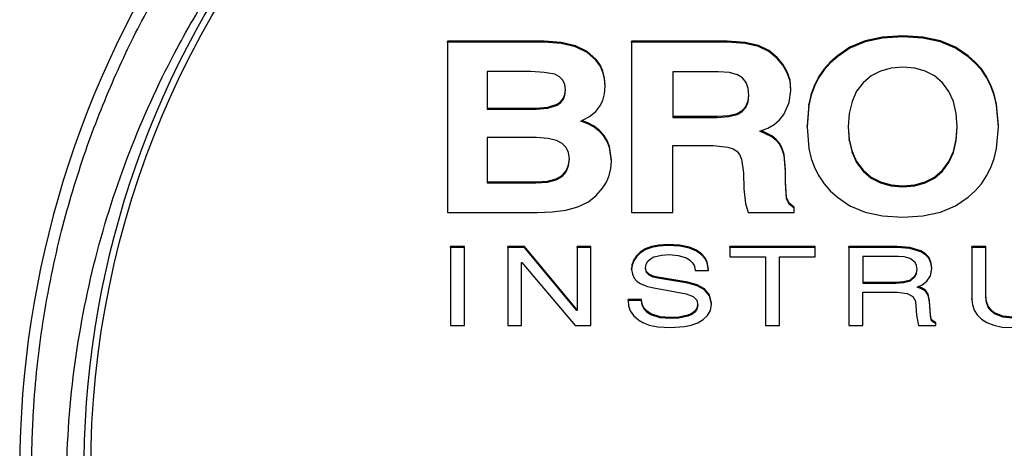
# Model space of a CAD drawing. Header units: inches. Extents: x 2.6 to 13.1, y 0.8 to 9.4.
# Tile 10 of 23: x 7.533 to 7.812, y 8.36 to 8.481. Entities that reach past the tile are written whole.
import ezdxf

# ---------------------------------------------------------------- set-up
doc = ezdxf.new("R2010")
doc.units = ezdxf.units.IN
doc.header["$MEASUREMENT"] = 0

msp = doc.modelspace()

# ---------------------------------------------------------------- linework, layer by layer
at = {"color": 7, "linetype": 'Continuous', "lineweight": 25}
for p, q in [((7.7774227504, 8.4760979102), (7.7724315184, 8.4750417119)), ((7.7831292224, 8.4764500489), (7.7774227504, 8.4760979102)), ((7.7831292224, 8.4761632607), (7.7774227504, 8.475811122)), ((7.7774227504, 8.475811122), (7.7774227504, 8.4760979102)), ((7.7888341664, 8.4760979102), (7.7831292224, 8.4764500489)), ((7.7831292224, 8.4761632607), (7.7831292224, 8.4764500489)), ((7.7888341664, 8.475811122), (7.7831292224, 8.4761632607)), ((7.7938253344, 8.4750417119), (7.7888341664, 8.4760979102)), ((7.7888341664, 8.475811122), (7.7888341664, 8.4760979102)), ((7.6815181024, 8.474990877), (7.6541467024, 8.474990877)), ((7.6541467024, 8.4747040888), (7.6541467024, 8.474990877)), ((7.6541467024, 8.4747040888), (7.6541467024, 8.4263649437)), ((7.6815181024, 8.4747040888), (7.6541467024, 8.4747040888)), ((7.6863199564, 8.4746188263), (7.6815181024, 8.474990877)), ((7.6815181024, 8.4747040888), (7.6815181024, 8.474990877)), ((7.6863199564, 8.4743320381), (7.6815181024, 8.4747040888)), ((7.6903668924, 8.4736360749), (7.6863199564, 8.4746188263)), ((7.6863199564, 8.4743320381), (7.6863199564, 8.4746188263)), ((7.6903668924, 8.4733492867), (7.6863199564, 8.4743320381)), ((7.6936593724, 8.4720424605), (7.6903668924, 8.4736360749)), ((7.6903668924, 8.4733492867), (7.6903668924, 8.4736360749)), ((7.6936593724, 8.4717556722), (7.6903668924, 8.4733492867)), ((7.7333199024, 8.4749912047), (7.7062415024, 8.4749912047)), ((7.7062415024, 8.4747044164), (7.7062415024, 8.4749912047)), ((7.7333199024, 8.4747044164), (7.7062415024, 8.4747044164)), ((7.7062415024, 8.4747044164), (7.7062415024, 8.4263654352)), ((7.7384558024, 8.474629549), (7.7333199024, 8.4749912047)), ((7.7333199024, 8.4747044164), (7.7333199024, 8.4749912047)), ((7.7384558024, 8.4743427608), (7.7333199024, 8.4747044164)), ((7.7422529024, 8.4737451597), (7.7384558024, 8.474629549)), ((7.7384558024, 8.4743427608), (7.7384558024, 8.474629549)), ((7.7422529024, 8.4734583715), (7.7384558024, 8.4743427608)), ((7.7451411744, 8.4723288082), (7.7422529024, 8.4737451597)), ((7.7422529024, 8.4734583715), (7.7422529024, 8.4737451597)), ((7.7451411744, 8.4720420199), (7.7422529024, 8.4734583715)), ((7.7681550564, 8.4732817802), (7.7645929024, 8.4708184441)), ((7.7724315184, 8.4750417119), (7.7681550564, 8.4732817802)), ((7.7724315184, 8.4747549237), (7.7681550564, 8.4729949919)), ((7.7681550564, 8.4729949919), (7.7681550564, 8.4732817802)), ((7.7774227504, 8.475811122), (7.7724315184, 8.4747549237)), ((7.7724315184, 8.4747549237), (7.7724315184, 8.4750417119)), ((7.7938253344, 8.4747549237), (7.7888341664, 8.475811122)), ((7.7981019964, 8.4732817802), (7.7938253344, 8.4750417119)), ((7.7938253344, 8.4747549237), (7.7938253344, 8.4750417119)), ((7.7981019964, 8.4729949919), (7.7938253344, 8.4747549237)), ((7.8016634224, 8.4708184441), (7.7981019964, 8.4732817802)), ((7.7981019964, 8.4729949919), (7.7981019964, 8.4732817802)), ((7.6961977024, 8.4698377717), (7.6936593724, 8.4720424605)), ((7.6936593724, 8.4717556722), (7.6936593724, 8.4720424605)), ((7.6961977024, 8.4695509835), (7.6936593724, 8.4717556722)), ((7.7475516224, 8.4703710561), (7.7451411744, 8.4723288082)), ((7.7451411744, 8.4720420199), (7.7451411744, 8.4723288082)), ((7.7475516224, 8.4700842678), (7.7451411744, 8.4720420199)), ((7.7645929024, 8.4708184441), (7.7625780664, 8.469053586)), ((7.7645929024, 8.4705316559), (7.7625780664, 8.4687667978)), ((7.7681550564, 8.4729949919), (7.7645929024, 8.4705316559)), ((7.7645929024, 8.4705316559), (7.7645929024, 8.4708184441)), ((7.8016634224, 8.4705316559), (7.7981019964, 8.4729949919)), ((7.8036691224, 8.469053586), (7.8016634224, 8.4708184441)), ((7.8016634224, 8.4705316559), (7.8016634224, 8.4708184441)), ((7.8036691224, 8.4687667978), (7.8016634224, 8.4705316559)), ((7.6973348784, 8.4682183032), (7.6961977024, 8.4698377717)), ((7.6961977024, 8.4695509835), (7.6961977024, 8.4698377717)), ((7.6973348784, 8.467931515), (7.6961977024, 8.4695509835)), ((7.6981471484, 8.4664477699), (7.6973348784, 8.4682183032)), ((7.6973348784, 8.467931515), (7.6973348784, 8.4682183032)), ((7.6981471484, 8.4661609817), (7.6973348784, 8.467931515)), ((7.7491611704, 8.4684385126), (7.7475516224, 8.4703710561)), ((7.7475516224, 8.4700842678), (7.7475516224, 8.4703710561)), ((7.7491611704, 8.4681517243), (7.7475516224, 8.4700842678)), ((7.7503971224, 8.466309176), (7.7491611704, 8.4684385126)), ((7.7491611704, 8.4681517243), (7.7491611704, 8.4684385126)), ((7.7503971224, 8.4660223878), (7.7491611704, 8.4681517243)), ((7.7625780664, 8.469053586), (7.7608319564, 8.4670819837)), ((7.7625780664, 8.4687667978), (7.7608319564, 8.4667951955)), ((7.7625780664, 8.4687667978), (7.7625780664, 8.469053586)), ((7.8054073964, 8.4670819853), (7.8036691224, 8.469053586)), ((7.8036691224, 8.4687667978), (7.8036691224, 8.469053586)), ((7.8054073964, 8.4667951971), (7.8036691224, 8.4687667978)), ((7.6777714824, 8.4663126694), (7.6653933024, 8.466312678)), ((7.6653933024, 8.466312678), (7.6653933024, 8.4556412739)), ((7.6814960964, 8.4661235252), (7.6777714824, 8.4663126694)), ((7.6844947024, 8.4655572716), (7.6814960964, 8.4661235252)), ((7.6858309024, 8.4648718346), (7.6844947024, 8.4655572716)), ((7.6867859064, 8.4638991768), (7.6858309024, 8.4648718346)), ((7.6986345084, 8.464525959), (7.6981471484, 8.4664477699)), ((7.6981471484, 8.4661609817), (7.6981471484, 8.4664477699)), ((7.6986345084, 8.4642391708), (7.6981471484, 8.4661609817)), ((7.7308843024, 8.4663125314), (7.7179325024, 8.4663125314)), ((7.7179325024, 8.4663125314), (7.7179325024, 8.4533610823)), ((7.7340505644, 8.4660999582), (7.7308843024, 8.4663125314)), ((7.7363136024, 8.4654617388), (7.7340505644, 8.4660999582)), ((7.7377221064, 8.4645293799), (7.7363136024, 8.4654617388)), ((7.7511854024, 8.4639259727), (7.7503971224, 8.466309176)), ((7.7503971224, 8.4660223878), (7.7503971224, 8.466309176)), ((7.7511854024, 8.4636391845), (7.7503971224, 8.4660223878)), ((7.7593545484, 8.4649036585), (7.7581458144, 8.4625186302)), ((7.7608319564, 8.4670819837), (7.7593545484, 8.4649036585)), ((7.7608319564, 8.4667951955), (7.7593545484, 8.4646168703)), ((7.7593545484, 8.4646168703), (7.7593545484, 8.4649036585)), ((7.7608319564, 8.4667951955), (7.7608319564, 8.4670819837)), ((7.7741766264, 8.4651065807), (7.7718946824, 8.4631759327)), ((7.7768162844, 8.4664857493), (7.7741766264, 8.4651065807)), ((7.7798131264, 8.4673133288), (7.7768162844, 8.4664857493)), ((7.7831666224, 8.4675892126), (7.7798131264, 8.4673133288)), ((7.7865166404, 8.4673125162), (7.7831666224, 8.4675892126)), ((7.7895023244, 8.4664822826), (7.7865166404, 8.4673125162)), ((7.7921236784, 8.4650982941), (7.7895023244, 8.4664822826)), ((7.7943807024, 8.463160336), (7.7921236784, 8.4650982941)), ((7.8068782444, 8.4649036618), (7.8054073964, 8.4670819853)), ((7.8054073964, 8.4667951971), (7.8054073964, 8.4670819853)), ((7.8068782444, 8.4646168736), (7.8054073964, 8.4667951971)), ((7.8080816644, 8.4625186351), (7.8068782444, 8.4649036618)), ((7.8068782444, 8.4646168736), (7.8068782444, 8.4649036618)), ((7.6873592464, 8.4626392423), (7.6867859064, 8.4638991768)), ((7.6875504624, 8.4610919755), (7.6873592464, 8.4626392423)), ((7.6986331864, 8.4600586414), (7.6987969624, 8.4621658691)), ((7.6987969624, 8.4624526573), (7.6986345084, 8.464525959)), ((7.6986345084, 8.4642391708), (7.6986345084, 8.464525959)), ((7.6987969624, 8.4621658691), (7.6986345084, 8.4642391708)), ((7.6987969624, 8.4621658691), (7.6987969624, 8.4624526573)), ((7.7387281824, 8.4632374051), (7.7377221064, 8.4645293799)), ((7.7393318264, 8.4615859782), (7.7387281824, 8.4632374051)), ((7.7514476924, 8.461230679), (7.7511854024, 8.4639259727)), ((7.7511854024, 8.4636391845), (7.7511854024, 8.4639259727)), ((7.7514476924, 8.4609438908), (7.7511854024, 8.4636391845)), ((7.7581458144, 8.4625186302), (7.7572057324, 8.4599269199)), ((7.7581458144, 8.4622318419), (7.7572057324, 8.4596401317)), ((7.7593545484, 8.4646168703), (7.7581458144, 8.4622318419)), ((7.7581458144, 8.4622318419), (7.7581458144, 8.4625186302)), ((7.7718946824, 8.4631759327), (7.7700542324, 8.4607367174)), ((7.7961961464, 8.4607156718), (7.7943807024, 8.463160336)), ((7.8080816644, 8.4622318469), (7.8068782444, 8.4646168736)), ((7.8090176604, 8.4599269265), (7.8080816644, 8.4625186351)), ((7.8080816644, 8.4622318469), (7.8080816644, 8.4625186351)), ((7.8090176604, 8.4596401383), (7.8080816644, 8.4622318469)), ((7.6869725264, 8.4587880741), (7.6874059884, 8.4599673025)), ((7.6869725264, 8.4585012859), (7.6874059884, 8.4596805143)), ((7.6874059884, 8.4599673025), (7.6875344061, 8.4612218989)), ((7.6874059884, 8.4596805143), (7.6875504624, 8.4610919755)), ((7.6874059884, 8.4596805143), (7.6874059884, 8.4599673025)), ((7.6981418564, 8.4581694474), (7.6986331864, 8.4600586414)), ((7.7393250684, 8.4580017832), (7.7395178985, 8.4597265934)), ((7.7393250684, 8.457714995), (7.7395330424, 8.4595752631)), ((7.7395330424, 8.4595752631), (7.7393318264, 8.4615859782)), ((7.7509367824, 8.4575330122), (7.7514476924, 8.4609438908)), ((7.7514476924, 8.4609438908), (7.7514476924, 8.461230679)), ((7.7572057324, 8.4599269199), (7.7565342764, 8.4571285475)), ((7.7572057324, 8.4596401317), (7.7565342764, 8.4568417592)), ((7.7572057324, 8.4596401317), (7.7572057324, 8.4599269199)), ((7.7700542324, 8.4607367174), (7.7687397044, 8.4578317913)), ((7.7974928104, 8.4578116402), (7.7961961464, 8.4607156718)), ((7.8096862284, 8.4571285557), (7.8090176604, 8.4599269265)), ((7.8090176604, 8.4596401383), (7.8090176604, 8.4599269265)), ((7.8096862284, 8.4568417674), (7.8090176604, 8.4596401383)), ((7.6825789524, 8.4562276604), (7.6852383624, 8.457126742)), ((7.6825789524, 8.4559408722), (7.6852383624, 8.4568399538)), ((7.6852383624, 8.457126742), (7.6862500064, 8.4578411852)), ((7.6852383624, 8.4568399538), (7.6862500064, 8.4575543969)), ((7.6852383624, 8.4568399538), (7.6852383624, 8.457126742)), ((7.6862500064, 8.4578411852), (7.6869725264, 8.4587880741)), ((7.6862500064, 8.4575543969), (7.6869725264, 8.4585012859)), ((7.6862500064, 8.4575543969), (7.6862500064, 8.4578411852)), ((7.6869725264, 8.4585012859), (7.6869725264, 8.4587880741)), ((7.6961765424, 8.4550442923), (7.6973229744, 8.4564980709)), ((7.6973229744, 8.4564980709), (7.6981418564, 8.4581694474)), ((7.7387011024, 8.4564767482), (7.7393250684, 8.4580017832)), ((7.7387011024, 8.45618996), (7.7393250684, 8.457714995)), ((7.7393250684, 8.457714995), (7.7393250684, 8.4580017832)), ((7.7494051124, 8.4541789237), (7.7509367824, 8.4575330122)), ((7.7565342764, 8.4571285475), (7.7559971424, 8.4509119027)), ((7.7565342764, 8.4568417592), (7.7559971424, 8.4506251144)), ((7.7565342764, 8.4568417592), (7.7565342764, 8.4571285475)), ((7.7687397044, 8.4578317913), (7.7679510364, 8.45446121)), ((7.7982707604, 8.4544481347), (7.7974928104, 8.4578116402)), ((7.8102210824, 8.4509119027), (7.8096862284, 8.4571285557)), ((7.8096862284, 8.4568417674), (7.8096862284, 8.4571285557)), ((7.8102210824, 8.4506251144), (7.8096862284, 8.4568417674)), ((7.6653933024, 8.4559280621), (7.6792221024, 8.4559280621)), ((7.6653933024, 8.4556412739), (7.6792221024, 8.4556412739)), ((7.6792221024, 8.4559280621), (7.6825789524, 8.4562276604)), ((7.6792221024, 8.4556412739), (7.6825789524, 8.4559408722)), ((7.6792221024, 8.4556412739), (7.6792221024, 8.4559280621)), ((7.6825789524, 8.4559408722), (7.6825789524, 8.4562276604)), ((7.6943656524, 8.4535988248), (7.6961765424, 8.4550442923)), ((7.7305591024, 8.4536478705), (7.7338524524, 8.453843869)), ((7.7338524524, 8.453843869), (7.7362049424, 8.4544338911)), ((7.7338524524, 8.4535570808), (7.7362049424, 8.4541471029)), ((7.7338524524, 8.4535570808), (7.7338524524, 8.453843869)), ((7.7362049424, 8.4544338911), (7.7376610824, 8.4552873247)), ((7.7362049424, 8.4541471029), (7.7376610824, 8.4550005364)), ((7.7362049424, 8.4541471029), (7.7362049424, 8.4544338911)), ((7.7376610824, 8.4552873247), (7.7387011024, 8.4564767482)), ((7.7376610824, 8.4550005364), (7.7387011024, 8.45618996)), ((7.7376610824, 8.4550005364), (7.7376610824, 8.4552873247)), ((7.7387011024, 8.45618996), (7.7387011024, 8.4564767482)), ((7.7482180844, 8.4526377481), (7.7494051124, 8.4541789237)), ((7.7679510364, 8.45446121), (7.7676881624, 8.4506250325)), ((7.7985300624, 8.4506250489), (7.7982707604, 8.4544481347)), ((7.6918620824, 8.4522868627), (7.6943656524, 8.4535988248)), ((7.6938893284, 8.4515158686), (7.6918620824, 8.4522868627)), ((7.6938893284, 8.4518026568), (7.6921792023, 8.4524530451)), ((7.6956509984, 8.4508353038), (7.6938893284, 8.4518026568)), ((7.6938893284, 8.4515158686), (7.6938893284, 8.4518026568)), ((7.6956509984, 8.4505485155), (7.6938893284, 8.4515158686)), ((7.7179325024, 8.4536478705), (7.7305591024, 8.4536478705)), ((7.7179325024, 8.4533610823), (7.7305591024, 8.4533610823)), ((7.7305591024, 8.4533610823), (7.7305591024, 8.4536478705)), ((7.7305591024, 8.4533610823), (7.7338524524, 8.4535570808)), ((7.7448468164, 8.4502879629), (7.7466986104, 8.4513407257)), ((7.7466986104, 8.4513407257), (7.7482180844, 8.4526377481)), ((7.7559971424, 8.4506251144), (7.7559971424, 8.4509119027)), ((7.8102210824, 8.4506251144), (7.8102210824, 8.4509119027)), ((7.6971471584, 8.449671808), (7.6956509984, 8.4508353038)), ((7.6956509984, 8.4505485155), (7.6956509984, 8.4508353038)), ((7.6971471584, 8.4493850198), (7.6956509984, 8.4505485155)), ((7.6983778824, 8.4483123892), (7.6971471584, 8.449671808)), ((7.6971471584, 8.4493850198), (7.6971471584, 8.449671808)), ((7.6983778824, 8.448025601), (7.6971471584, 8.4493850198)), ((7.6993401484, 8.4467762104), (7.6983778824, 8.4483123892)), ((7.6983778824, 8.448025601), (7.6983778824, 8.4483123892)), ((7.7426628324, 8.4494795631), (7.7448468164, 8.4502879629)), ((7.7460285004, 8.4478474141), (7.7426628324, 8.4494795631)), ((7.7460285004, 8.4481342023), (7.742998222, 8.4496037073)), ((7.7472806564, 8.4471060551), (7.7460285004, 8.4481342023)), ((7.7460285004, 8.4478474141), (7.7460285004, 8.4481342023)), ((7.7559971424, 8.4506251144), (7.7565342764, 8.4445061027)), ((7.7676881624, 8.4506250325), (7.7679510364, 8.4467876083)), ((7.7676979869, 8.4507684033), (7.7679510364, 8.4470743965)), ((7.7982707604, 8.4470744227), (7.7985203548, 8.4507681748)), ((7.7982707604, 8.4467876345), (7.7985300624, 8.4506250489)), ((7.8096862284, 8.4445061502), (7.8102210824, 8.4506251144)), ((7.6793703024, 8.4476152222), (7.6653933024, 8.4476152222)), ((7.6653933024, 8.4476152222), (7.6653933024, 8.4347551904)), ((7.6826168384, 8.4473937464), (7.6793703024, 8.4476152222)), ((7.6850457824, 8.4467969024), (7.6826168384, 8.4473937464)), ((7.6866286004, 8.44594571), (7.6850457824, 8.4467969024)), ((7.6877595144, 8.444800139), (7.6866286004, 8.44594571)), ((7.6993401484, 8.4464894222), (7.6983778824, 8.448025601)), ((7.7000276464, 8.4450841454), (7.6993401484, 8.4467762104)), ((7.6993401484, 8.4464894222), (7.6993401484, 8.4467762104)), ((7.7000276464, 8.4447973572), (7.6993401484, 8.4464894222)), ((7.7179325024, 8.4453350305), (7.7294169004, 8.4453351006)), ((7.7179325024, 8.4263654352), (7.7179325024, 8.4453350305)), ((7.7294169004, 8.4453351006), (7.7335470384, 8.4449488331)), ((7.7472806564, 8.4468192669), (7.7460285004, 8.4478474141)), ((7.7482458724, 8.4459368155), (7.7472806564, 8.4471060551)), ((7.7472806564, 8.4468192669), (7.7472806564, 8.4471060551)), ((7.7482458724, 8.4456500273), (7.7472806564, 8.4468192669)), ((7.7489639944, 8.4445327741), (7.7482458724, 8.4459368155)), ((7.7482458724, 8.4456500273), (7.7482458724, 8.4459368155)), ((7.7489639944, 8.4442459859), (7.7482458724, 8.4456500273)), ((7.7679510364, 8.4470743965), (7.7687397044, 8.4437028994)), ((7.7679510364, 8.4467876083), (7.7679510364, 8.4470743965)), ((7.7679510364, 8.4467876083), (7.7687397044, 8.4434161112)), ((7.7974928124, 8.4437029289), (7.7982707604, 8.4470744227)), ((7.7974928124, 8.4434161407), (7.7982707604, 8.4467876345)), ((7.7982707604, 8.4467876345), (7.7982707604, 8.4470744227)), ((7.6884382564, 8.4433603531), (7.6877595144, 8.444800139)), ((7.6886645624, 8.441626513), (7.6884382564, 8.4433603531)), ((7.7005778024, 8.4412329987), (7.7000276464, 8.4450841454)), ((7.7000276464, 8.4447973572), (7.7000276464, 8.4450841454)), ((7.7005778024, 8.4409462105), (7.7000276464, 8.4447973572)), ((7.7335470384, 8.4449488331), (7.7350259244, 8.4444663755)), ((7.7350259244, 8.4444663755), (7.7361140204, 8.443791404)), ((7.7361140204, 8.443791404), (7.7369000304, 8.4428269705)), ((7.7369000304, 8.4428269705), (7.7374723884, 8.4414769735)), ((7.7494775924, 8.4428033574), (7.7489639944, 8.4445327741)), ((7.7489639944, 8.4442459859), (7.7489639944, 8.4445327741)), ((7.7494775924, 8.4425165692), (7.7489639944, 8.4442459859)), ((7.7498891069, 8.4383673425), (7.7494775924, 8.4428033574)), ((7.7494775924, 8.4425165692), (7.7494775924, 8.4428033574)), ((7.7565342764, 8.4445061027), (7.7572057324, 8.4417322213)), ((7.7687397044, 8.4437028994), (7.7700542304, 8.4407977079)), ((7.7687397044, 8.4434161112), (7.7687397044, 8.4437028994)), ((7.7687397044, 8.4434161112), (7.7700542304, 8.4405109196)), ((7.7961961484, 8.4407977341), (7.7974928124, 8.4437029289)), ((7.7961961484, 8.4405109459), (7.7974928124, 8.4434161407)), ((7.7974928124, 8.4434161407), (7.7974928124, 8.4437029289)), ((7.8090176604, 8.4417322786), (7.8096862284, 8.4445061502)), ((7.6877310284, 8.4381823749), (7.6884311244, 8.439867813)), ((7.6884311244, 8.439867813), (7.6886471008, 8.4417602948)), ((7.6884311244, 8.4395810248), (7.6886645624, 8.441626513)), ((7.6884311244, 8.4395810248), (7.6884311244, 8.439867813)), ((7.7004202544, 8.438855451), (7.7005778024, 8.4409462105)), ((7.7005778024, 8.4409462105), (7.7005778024, 8.4412329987)), ((7.7374723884, 8.4414769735), (7.7379745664, 8.4376211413)), ((7.7498891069, 8.4380805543), (7.7494775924, 8.4425165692)), ((7.7572057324, 8.4417322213), (7.7581458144, 8.4391487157)), ((7.7700542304, 8.4407977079), (7.7718946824, 8.4383592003)), ((7.7700542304, 8.4405109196), (7.7700542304, 8.4407977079)), ((7.7700542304, 8.4405109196), (7.7718946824, 8.4380724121)), ((7.7943807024, 8.4383592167), (7.7961961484, 8.4407977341)), ((7.7943807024, 8.4380724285), (7.7961961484, 8.4405109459)), ((7.7961961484, 8.4405109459), (7.7961961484, 8.4407977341)), ((7.8080816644, 8.4391487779), (7.8090176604, 8.4417322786)), ((7.6865646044, 8.4368572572), (7.6877310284, 8.4381823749)), ((7.6865646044, 8.436570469), (7.6877310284, 8.4378955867)), ((7.6877310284, 8.4378955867), (7.6884311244, 8.4395810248)), ((7.6877310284, 8.4378955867), (7.6877310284, 8.4381823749)), ((7.6999476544, 8.4368747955), (7.7004202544, 8.438855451)), ((7.7379745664, 8.4376211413), (7.7380500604, 8.4331240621)), ((7.7498891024, 8.4348312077), (7.7498891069, 8.4380805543)), ((7.7498891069, 8.4380805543), (7.7498891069, 8.4383673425)), ((7.7581458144, 8.4391487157), (7.7593545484, 8.4367555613)), ((7.7718946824, 8.4383592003), (7.7741766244, 8.4364284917)), ((7.7718946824, 8.4380724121), (7.7718946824, 8.4383592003)), ((7.7718946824, 8.4380724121), (7.7741766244, 8.4361417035)), ((7.7921236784, 8.4364284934), (7.7943807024, 8.4383592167)), ((7.7921236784, 8.4361417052), (7.7943807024, 8.4380724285)), ((7.7943807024, 8.4380724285), (7.7943807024, 8.4383592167)), ((7.8068782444, 8.4367556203), (7.8080816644, 8.4391487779)), ((7.6653933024, 8.4350419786), (7.6791805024, 8.4350419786)), ((7.6653933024, 8.4347551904), (7.6791805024, 8.4347551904)), ((7.6791805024, 8.4350419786), (7.6824645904, 8.4352547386)), ((7.6791805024, 8.4347551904), (7.6791805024, 8.4350419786)), ((7.6791805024, 8.4347551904), (7.6824645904, 8.4349679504)), ((7.6824645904, 8.4352547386), (7.6849321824, 8.4358927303)), ((7.6824645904, 8.4349679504), (7.6849321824, 8.435605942)), ((7.6824645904, 8.4349679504), (7.6824645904, 8.4352547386)), ((7.6849321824, 8.4358927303), (7.6865646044, 8.4368572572)), ((7.6849321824, 8.435605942), (7.6865646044, 8.436570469)), ((7.6849321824, 8.435605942), (7.6849321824, 8.4358927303)), ((7.6865646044, 8.436570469), (7.6865646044, 8.4368572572)), ((7.6980575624, 8.4332455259), (7.6991600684, 8.4350046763)), ((7.6991600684, 8.4350046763), (7.6999476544, 8.4368747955)), ((7.7501939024, 8.4306220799), (7.7498891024, 8.4351179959)), ((7.7501939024, 8.4303352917), (7.7498891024, 8.4348312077)), ((7.7593545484, 8.4367555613), (7.7608319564, 8.4345527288)), ((7.7608319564, 8.4345527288), (7.7625780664, 8.4325401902)), ((7.7741766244, 8.4364284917), (7.7768162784, 8.4350497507)), ((7.7741766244, 8.4361417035), (7.7741766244, 8.4364284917)), ((7.7741766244, 8.4361417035), (7.7768162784, 8.4347629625)), ((7.7768162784, 8.4350497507), (7.7798131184, 8.4342227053)), ((7.7768162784, 8.4347629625), (7.7768162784, 8.4350497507)), ((7.7768162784, 8.4347629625), (7.7798131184, 8.4339359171)), ((7.7798131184, 8.4342227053), (7.7831666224, 8.4339470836)), ((7.7798131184, 8.4339359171), (7.7798131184, 8.4342227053)), ((7.7831666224, 8.4339470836), (7.7865166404, 8.4342227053)), ((7.7865166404, 8.4342227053), (7.7895023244, 8.4350497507)), ((7.7865166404, 8.4339359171), (7.7895023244, 8.4347629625)), ((7.7865166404, 8.4339359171), (7.7865166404, 8.4342227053)), ((7.7895023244, 8.4350497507), (7.7921236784, 8.4364284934)), ((7.7895023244, 8.4347629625), (7.7921236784, 8.4361417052)), ((7.7895023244, 8.4347629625), (7.7895023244, 8.4350497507)), ((7.7921236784, 8.4361417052), (7.7921236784, 8.4364284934)), ((7.8036691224, 8.432540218), (7.8054073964, 8.4345527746)), ((7.8054073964, 8.4345527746), (7.8068782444, 8.4367556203)), ((7.6962537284, 8.4311640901), (7.6980575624, 8.4332455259)), ((7.7380500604, 8.4331240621), (7.7385305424, 8.4289558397)), ((7.7625780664, 8.4325401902), (7.7645929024, 8.4307179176)), ((7.7798131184, 8.4339359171), (7.7831666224, 8.4336602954)), ((7.7831666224, 8.4336602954), (7.7831666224, 8.4339470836)), ((7.7831666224, 8.4336602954), (7.7865166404, 8.4339359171)), ((7.8016634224, 8.4307179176), (7.8036691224, 8.432540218)), ((7.6910945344, 8.4279525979), (7.6940493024, 8.4294437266)), ((7.6940493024, 8.4294437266), (7.6962537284, 8.4311640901)), ((7.7385305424, 8.4289558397), (7.7392749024, 8.4263654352)), ((7.7509594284, 8.4289960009), (7.7501939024, 8.4306220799)), ((7.7501939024, 8.4303352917), (7.7501939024, 8.4306220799)), ((7.7509594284, 8.4287092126), (7.7501939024, 8.4303352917)), ((7.7523388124, 8.4278640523), (7.7509594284, 8.4289960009)), ((7.7509594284, 8.4287092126), (7.7509594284, 8.4289960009)), ((7.7523388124, 8.427577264), (7.7509594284, 8.4287092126)), ((7.7645929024, 8.4307179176), (7.7681550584, 8.4282541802)), ((7.7981019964, 8.4282541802), (7.8016634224, 8.4307179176)), ((7.6541467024, 8.4263649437), (7.6796538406, 8.4263649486)), ((7.6796538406, 8.4263649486), (7.6838108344, 8.4265282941)), ((7.6838108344, 8.4265282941), (7.6876534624, 8.4270197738)), ((7.6876534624, 8.4270197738), (7.6910945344, 8.4279525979)), ((7.7062415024, 8.4263654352), (7.7179325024, 8.4263654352)), ((7.7392749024, 8.4263654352), (7.7523389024, 8.4263654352)), ((7.7523389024, 8.4266522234), (7.7523388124, 8.4278640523)), ((7.7523388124, 8.427577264), (7.7523388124, 8.4278640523)), ((7.7523389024, 8.4263654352), (7.7523388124, 8.427577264)), ((7.7523389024, 8.4263654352), (7.7523389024, 8.4266522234)), ((7.7681550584, 8.4282541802), (7.7724315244, 8.4264945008)), ((7.7724315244, 8.4264945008), (7.7774227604, 8.4254387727)), ((7.7888341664, 8.4254387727), (7.7938253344, 8.4264945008)), ((7.7938253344, 8.4264945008), (7.7981019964, 8.4282541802)), ((7.7774227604, 8.4254387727), (7.7831292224, 8.4250868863)), ((7.7831292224, 8.4250868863), (7.7888341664, 8.4254387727)), ((7.6589751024, 8.4167073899), (7.6549667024, 8.4167073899)), ((7.6549667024, 8.4164206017), (7.6549667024, 8.4167073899)), ((7.6549667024, 8.4164206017), (7.6549667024, 8.3943211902)), ((7.6589751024, 8.4164206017), (7.6549667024, 8.4164206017)), ((7.6589751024, 8.4164206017), (7.6589751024, 8.4167073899)), ((7.6589751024, 8.3943211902), (7.6589751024, 8.4164206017)), ((7.6759649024, 8.4167070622), (7.6712123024, 8.4167070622)), ((7.6712123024, 8.416420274), (7.6712123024, 8.4167070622)), ((7.6759649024, 8.416420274), (7.6712123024, 8.416420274)), ((7.6712123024, 8.416420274), (7.6712123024, 8.3943210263)), ((7.6908027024, 8.3988546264), (7.6759649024, 8.4167070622)), ((7.6759649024, 8.416420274), (7.6759649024, 8.4167070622)), ((7.6908027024, 8.3985678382), (7.6759649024, 8.416420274)), ((7.6947693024, 8.4167070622), (7.6908853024, 8.4167070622)), ((7.6908853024, 8.416420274), (7.6908853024, 8.4167070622)), ((7.6947693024, 8.416420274), (7.6908853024, 8.416420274)), ((7.6908853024, 8.416420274), (7.6908853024, 8.3985678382)), ((7.6947693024, 8.416420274), (7.6947693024, 8.4167070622)), ((7.6947693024, 8.3943210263), (7.6947693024, 8.416420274)), ((7.7087098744, 8.4151674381), (7.7076361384, 8.4141355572)), ((7.7087098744, 8.4148806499), (7.7076361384, 8.413848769)), ((7.7101207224, 8.416037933), (7.7087098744, 8.4151674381)), ((7.7101207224, 8.4157511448), (7.7087098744, 8.4148806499)), ((7.7087098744, 8.4148806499), (7.7087098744, 8.4151674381)), ((7.7118822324, 8.4167080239), (7.7101207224, 8.416037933)), ((7.7118822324, 8.4164212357), (7.7101207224, 8.4157511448)), ((7.7101207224, 8.4157511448), (7.7101207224, 8.416037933)), ((7.7140079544, 8.4171386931), (7.7118822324, 8.4167080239)), ((7.7140079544, 8.4168519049), (7.7118822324, 8.4164212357)), ((7.7118822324, 8.4164212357), (7.7118822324, 8.4167080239)), ((7.7165114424, 8.4172909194), (7.7140079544, 8.4171386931)), ((7.7140079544, 8.4168519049), (7.7140079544, 8.4171386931)), ((7.7165114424, 8.4170041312), (7.7140079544, 8.4168519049)), ((7.7199807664, 8.4170879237), (7.7165114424, 8.4172909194)), ((7.7165114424, 8.4170041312), (7.7165114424, 8.4172909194)), ((7.7199807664, 8.4168011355), (7.7165114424, 8.4170041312)), ((7.7226736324, 8.4165319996), (7.7199807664, 8.4170879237)), ((7.7199807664, 8.4168011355), (7.7199807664, 8.4170879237)), ((7.7226736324, 8.4162452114), (7.7199807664, 8.4168011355)), ((7.7246893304, 8.4157027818), (7.7226736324, 8.4165319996)), ((7.7226736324, 8.4162452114), (7.7226736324, 8.4165319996)), ((7.7246893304, 8.4154159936), (7.7226736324, 8.4162452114)), ((7.7261271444, 8.4146799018), (7.7246893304, 8.4157027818)), ((7.7246893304, 8.4154159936), (7.7246893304, 8.4157027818)), ((7.7261271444, 8.4143931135), (7.7246893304, 8.4154159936)), ((7.7270863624, 8.4135429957), (7.7261271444, 8.4146799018)), ((7.7261271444, 8.4143931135), (7.7261271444, 8.4146799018)), ((7.7582557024, 8.4167070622), (7.7341589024, 8.4167070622)), ((7.7341589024, 8.416420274), (7.7341589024, 8.4167070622)), ((7.7341589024, 8.416420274), (7.7341589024, 8.4137760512)), ((7.7582557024, 8.416420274), (7.7341589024, 8.416420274)), ((7.7582557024, 8.416420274), (7.7582557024, 8.4167070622)), ((7.7582557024, 8.4137760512), (7.7582557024, 8.416420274)), ((7.7815671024, 8.4167072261), (7.7678433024, 8.4167072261)), ((7.7678433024, 8.4164204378), (7.7678433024, 8.4167072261)), ((7.7678433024, 8.4164204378), (7.7678433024, 8.3943210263)), ((7.7815671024, 8.4164204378), (7.7678433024, 8.4164204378)), ((7.7851483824, 8.4164369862), (7.7815671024, 8.4167072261)), ((7.7815671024, 8.4164204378), (7.7815671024, 8.4167072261)), ((7.7851483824, 8.416150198), (7.7815671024, 8.4164204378)), ((7.7882723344, 8.4154915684), (7.7851483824, 8.4164369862)), ((7.7851483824, 8.416150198), (7.7851483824, 8.4164369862)), ((7.7882723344, 8.4152047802), (7.7851483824, 8.416150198)), ((7.7895199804, 8.4147025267), (7.7882723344, 8.4154915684)), ((7.7882723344, 8.4152047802), (7.7882723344, 8.4154915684)), ((7.7895199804, 8.4144157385), (7.7882723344, 8.4152047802)), ((7.7904818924, 8.4136689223), (7.7895199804, 8.4147025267)), ((7.7895199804, 8.4144157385), (7.7895199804, 8.4147025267)), ((7.8026847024, 8.4167070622), (7.8026846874, 8.4019645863)), ((7.8026847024, 8.416420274), (7.8026846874, 8.4016777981)), ((7.8066951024, 8.4167070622), (7.8026847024, 8.4167070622)), ((7.8026847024, 8.416420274), (7.8026847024, 8.4167070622)), ((7.8066951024, 8.416420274), (7.8026847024, 8.416420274)), ((7.8066951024, 8.416420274), (7.8066951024, 8.4167070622)), ((7.8066951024, 8.4025077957), (7.8066951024, 8.416420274)), ((7.6750965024, 8.4121728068), (7.6751789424, 8.4121729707)), ((7.6750965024, 8.3943210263), (7.6750965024, 8.4121728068)), ((7.6751789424, 8.4121729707), (7.6902651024, 8.3943210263)), ((7.7068859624, 8.4129813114), (7.7064457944, 8.4117437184)), ((7.7068859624, 8.4126945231), (7.7064457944, 8.4114569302)), ((7.7076361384, 8.4141355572), (7.7068859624, 8.4129813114)), ((7.7076361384, 8.413848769), (7.7068859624, 8.4126945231)), ((7.7068859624, 8.4126945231), (7.7068859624, 8.4129813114)), ((7.7076361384, 8.413848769), (7.7076361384, 8.4141355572)), ((7.7103760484, 8.4117002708), (7.7108927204, 8.4125919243)), ((7.7108927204, 8.4125919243), (7.7116680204, 8.413272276)), ((7.7116680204, 8.413272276), (7.7126317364, 8.4137683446)), ((7.7126317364, 8.4137683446), (7.7148435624, 8.4143156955)), ((7.7148435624, 8.4143156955), (7.7169664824, 8.4144501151)), ((7.7169664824, 8.4144501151), (7.7194987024, 8.4142283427)), ((7.7194987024, 8.4142283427), (7.7218222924, 8.4134843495)), ((7.7218222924, 8.4134843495), (7.7227870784, 8.4128796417)), ((7.7227870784, 8.4128796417), (7.7235571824, 8.4121001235)), ((7.7235571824, 8.4121001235), (7.7240850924, 8.4111310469)), ((7.7270863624, 8.4132562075), (7.7261271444, 8.4143931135)), ((7.7276662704, 8.4123716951), (7.7270863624, 8.4135429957)), ((7.7270863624, 8.4132562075), (7.7270863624, 8.4135429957)), ((7.7276662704, 8.4120849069), (7.7270863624, 8.4132562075)), ((7.7280853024, 8.4102444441), (7.7276662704, 8.4123716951)), ((7.7276662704, 8.4120849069), (7.7276662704, 8.4123716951)), ((7.7280853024, 8.4099576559), (7.7276662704, 8.4120849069)), ((7.7341589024, 8.4137760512), (7.7442031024, 8.4137760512)), ((7.7442031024, 8.4137760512), (7.7442031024, 8.3943210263)), ((7.7482129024, 8.3943210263), (7.7482129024, 8.4137760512)), ((7.7482129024, 8.4137760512), (7.7582557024, 8.4137760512)), ((7.7818564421, 8.4138634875), (7.7718537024, 8.4138635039)), ((7.7718537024, 8.4138635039), (7.7718537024, 8.4063569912)), ((7.7835267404, 8.4137669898), (7.7818564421, 8.4138634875)), ((7.7852662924, 8.4132988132), (7.7835267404, 8.4137669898)), ((7.7866337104, 8.412190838), (7.7852662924, 8.4132988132)), ((7.7870399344, 8.4113131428), (7.7866337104, 8.412190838)), ((7.7904818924, 8.4133821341), (7.7895199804, 8.4144157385)), ((7.7911009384, 8.4123654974), (7.7904818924, 8.4136689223)), ((7.7904818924, 8.4133821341), (7.7904818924, 8.4136689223)), ((7.7911009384, 8.4120787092), (7.7904818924, 8.4133821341)), ((7.7913199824, 8.4107669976), (7.7911009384, 8.4123654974)), ((7.7911009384, 8.4120787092), (7.7911009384, 8.4123654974)), ((7.7913199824, 8.4104802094), (7.7911009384, 8.4120787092)), ((7.7064457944, 8.4117437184), (7.7063020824, 8.4104617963)), ((7.7064457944, 8.4114569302), (7.7063020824, 8.410175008)), ((7.7063020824, 8.410175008), (7.7063020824, 8.4104617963)), ((7.7063020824, 8.410175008), (7.7064941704, 8.408859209)), ((7.7064457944, 8.4114569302), (7.7064457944, 8.4117437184)), ((7.7101882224, 8.4105702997), (7.7103760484, 8.4117002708)), ((7.7104930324, 8.4093841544), (7.7101882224, 8.4105702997)), ((7.7104930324, 8.4096709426), (7.710217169, 8.4107444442)), ((7.7112937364, 8.408868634), (7.7104930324, 8.4096709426)), ((7.7104930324, 8.4093841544), (7.7104930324, 8.4096709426)), ((7.7112937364, 8.4085818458), (7.7104930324, 8.4093841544)), ((7.7240850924, 8.4111310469), (7.7243233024, 8.4099576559)), ((7.7243233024, 8.4099576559), (7.7280853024, 8.4099576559)), ((7.7280853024, 8.4099576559), (7.7280853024, 8.4102444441)), ((7.7866573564, 8.4084878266), (7.7870486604, 8.4093603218)), ((7.7866573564, 8.4082010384), (7.7870486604, 8.4090735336)), ((7.7871876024, 8.4101749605), (7.7870399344, 8.4113131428)), ((7.7870486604, 8.4093603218), (7.7871692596, 8.4103163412)), ((7.7870486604, 8.4090735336), (7.7871876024, 8.4101749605)), ((7.7870486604, 8.4090735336), (7.7870486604, 8.4093603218)), ((7.7909414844, 8.4083924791), (7.7913199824, 8.4104802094)), ((7.7913199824, 8.4104802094), (7.7913199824, 8.4107669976)), ((7.7064941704, 8.408859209), (7.7070171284, 8.4077840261)), ((7.7070171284, 8.4077840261), (7.7077909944, 8.4069241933)), ((7.7077909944, 8.4069241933), (7.7087358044, 8.4062544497)), ((7.7124197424, 8.4083606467), (7.7112937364, 8.408868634)), ((7.7112937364, 8.4085818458), (7.7112937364, 8.408868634)), ((7.7124197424, 8.4080738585), (7.7112937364, 8.4085818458)), ((7.7137004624, 8.408057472), (7.7124197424, 8.4083606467)), ((7.7124197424, 8.4080738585), (7.7124197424, 8.4083606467)), ((7.7137004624, 8.4077706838), (7.7124197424, 8.4080738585)), ((7.7221734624, 8.4066096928), (7.7137004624, 8.408057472)), ((7.7137004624, 8.4077706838), (7.7137004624, 8.408057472)), ((7.7221734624, 8.4063229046), (7.7137004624, 8.4077706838)), ((7.7248479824, 8.4058955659), (7.7221734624, 8.4066096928)), ((7.7221734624, 8.4063229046), (7.7221734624, 8.4066096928)), ((7.7248479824, 8.4056087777), (7.7221734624, 8.4063229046)), ((7.7718537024, 8.4066437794), (7.7811537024, 8.4066437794)), ((7.7718537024, 8.4063569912), (7.7811537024, 8.4063569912)), ((7.7811537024, 8.4066437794), (7.7833341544, 8.4067812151)), ((7.7811537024, 8.4063569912), (7.7811537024, 8.4066437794)), ((7.7811537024, 8.4063569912), (7.7833341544, 8.4064944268)), ((7.7833341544, 8.4067812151), (7.7852707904, 8.4073284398)), ((7.7833341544, 8.4064944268), (7.7852707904, 8.4070416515)), ((7.7833341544, 8.4064944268), (7.7833341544, 8.4067812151)), ((7.7852707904, 8.4073284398), (7.7866573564, 8.4084878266)), ((7.7852707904, 8.4070416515), (7.7866573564, 8.4082010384)), ((7.7852707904, 8.4070416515), (7.7852707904, 8.4073284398)), ((7.7866573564, 8.4082010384), (7.7866573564, 8.4084878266)), ((7.7886348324, 8.4059064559), (7.7899662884, 8.4069210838)), ((7.7899662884, 8.4069210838), (7.7909414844, 8.4083924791)), ((7.7087358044, 8.4062544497), (7.7108184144, 8.4053841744)), ((7.7108184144, 8.4053841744), (7.7126252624, 8.4049710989)), ((7.7126252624, 8.4049710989), (7.7187029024, 8.4039244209)), ((7.7187029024, 8.4039244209), (7.7217479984, 8.4032737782)), ((7.7269834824, 8.404718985), (7.7248479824, 8.4058955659)), ((7.7248479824, 8.4056087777), (7.7248479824, 8.4058955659)), ((7.7269834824, 8.4044321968), (7.7248479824, 8.4056087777)), ((7.7283981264, 8.4030110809), (7.7269834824, 8.404718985)), ((7.7269834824, 8.4044321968), (7.7269834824, 8.404718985)), ((7.7283981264, 8.4027242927), (7.7269834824, 8.4044321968)), ((7.7718537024, 8.4038030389), (7.7815670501, 8.4038029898)), ((7.7718537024, 8.3943210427), (7.7718537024, 8.4038030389)), ((7.7815670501, 8.4038029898), (7.7844149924, 8.4034425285)), ((7.7871875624, 8.4051890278), (7.7886348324, 8.4059064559)), ((7.7884351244, 8.4047503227), (7.7871875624, 8.4051890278)), ((7.7884351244, 8.4050371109), (7.787526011, 8.4053568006)), ((7.7895390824, 8.4043532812), (7.7884351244, 8.4050371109)), ((7.7884351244, 8.4047503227), (7.7884351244, 8.4050371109)), ((7.7895390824, 8.404066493), (7.7884351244, 8.4047503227)), ((7.7903561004, 8.4031906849), (7.7895390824, 8.4043532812)), ((7.7895390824, 8.404066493), (7.7895390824, 8.4043532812)), ((7.7903561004, 8.4029038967), (7.7895390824, 8.404066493)), ((7.7090721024, 8.4017473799), (7.7053100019, 8.4017473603)), ((7.7053100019, 8.4014605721), (7.7053100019, 8.4017473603)), ((7.7090721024, 8.4014605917), (7.7053100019, 8.4014605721)), ((7.7053100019, 8.4014605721), (7.7054269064, 8.3999541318)), ((7.7092677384, 8.4003762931), (7.7090721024, 8.4017473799)), ((7.7090721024, 8.4014605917), (7.7090721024, 8.4017473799)), ((7.7092677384, 8.4000895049), (7.7090721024, 8.4014605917)), ((7.7217479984, 8.4032737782), (7.7236930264, 8.4025116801)), ((7.7236930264, 8.4025116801), (7.7247237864, 8.4014787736)), ((7.7247237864, 8.4014787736), (7.7250260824, 8.4000157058)), ((7.7289100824, 8.400702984), (7.7283981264, 8.4030110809)), ((7.7283981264, 8.4027242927), (7.7283981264, 8.4030110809)), ((7.7289100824, 8.4004161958), (7.7283981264, 8.4027242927)), ((7.7289100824, 8.4004161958), (7.7289100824, 8.400702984)), ((7.7844149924, 8.4034425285), (7.7860081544, 8.402513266)), ((7.7860081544, 8.402513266), (7.7867027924, 8.4012432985)), ((7.7867027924, 8.4012432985), (7.7868551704, 8.3998607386)), ((7.7907428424, 8.4013156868), (7.7903561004, 8.4031906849)), ((7.7903561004, 8.4029038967), (7.7903561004, 8.4031906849)), ((7.7907428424, 8.4010288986), (7.7903561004, 8.4029038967)), ((7.7909897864, 8.3973168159), (7.7907428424, 8.4013156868)), ((7.7907428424, 8.4010288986), (7.7907428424, 8.4013156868)), ((7.7909897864, 8.3970300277), (7.7907428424, 8.4010288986)), ((7.8026846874, 8.4016777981), (7.8026846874, 8.4019645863)), ((7.8026846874, 8.4016777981), (7.8028477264, 8.4001521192)), ((7.8068708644, 8.4011531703), (7.8066951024, 8.4027945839)), ((7.8068708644, 8.4008663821), (7.8066951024, 8.4025077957)), ((7.8073648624, 8.3998124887), (7.8068708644, 8.4011531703)), ((7.8068708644, 8.4008663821), (7.8068708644, 8.4011531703)), ((7.8073648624, 8.3995257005), (7.8068708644, 8.4008663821)), ((7.6908853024, 8.3988546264), (7.6908027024, 8.3988546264)), ((7.6908027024, 8.3985678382), (7.6908027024, 8.3988546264)), ((7.6908853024, 8.3985678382), (7.6908027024, 8.3985678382)), ((7.7054269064, 8.3999541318), (7.7058732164, 8.3985218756)), ((7.7058732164, 8.3985218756), (7.7067923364, 8.3971584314)), ((7.7098159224, 8.3992513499), (7.7092677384, 8.4003762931)), ((7.7092677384, 8.4000895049), (7.7092677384, 8.4003762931)), ((7.7098159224, 8.3989645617), (7.7092677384, 8.4000895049)), ((7.7106585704, 8.3983530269), (7.7098159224, 8.3992513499)), ((7.7098159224, 8.3989645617), (7.7098159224, 8.3992513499)), ((7.7106585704, 8.3980662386), (7.7098159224, 8.3989645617)), ((7.7117375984, 8.3976618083), (7.7106585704, 8.3983530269)), ((7.7106585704, 8.3980662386), (7.7106585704, 8.3983530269)), ((7.7117375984, 8.3973750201), (7.7106585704, 8.3980662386)), ((7.7242188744, 8.398382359), (7.7233304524, 8.3977300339)), ((7.7242188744, 8.3980955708), (7.7233304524, 8.3974432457)), ((7.7248108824, 8.3992317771), (7.7242188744, 8.398382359)), ((7.7248108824, 8.3989449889), (7.7242188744, 8.3980955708)), ((7.7242188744, 8.3980955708), (7.7242188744, 8.398382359)), ((7.7249968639, 8.4001571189), (7.7248108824, 8.3992317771)), ((7.7250260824, 8.4000157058), (7.7248108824, 8.3989449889)), ((7.7248108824, 8.3989449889), (7.7248108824, 8.3992317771)), ((7.7278103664, 8.3971642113), (7.7286195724, 8.3986263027)), ((7.7286195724, 8.3986263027), (7.7289100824, 8.4004161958)), ((7.7868551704, 8.3998607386), (7.7869909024, 8.3972876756)), ((7.8028477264, 8.4001521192), (7.8033455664, 8.3986965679)), ((7.8033455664, 8.3986965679), (7.8041912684, 8.3973522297)), ((7.8081271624, 8.3987473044), (7.8073648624, 8.3998124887)), ((7.8073648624, 8.3995257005), (7.8073648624, 8.3998124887)), ((7.8081271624, 8.3984605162), (7.8073648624, 8.3995257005)), ((7.8091078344, 8.3979323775), (7.8081271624, 8.3987473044)), ((7.8081271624, 8.3984605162), (7.8081271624, 8.3987473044)), ((7.8091078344, 8.3976455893), (7.8081271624, 8.3984605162)), ((7.8115245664, 8.396952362), (7.8091078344, 8.3979323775)), ((7.8091078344, 8.3976455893), (7.8091078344, 8.3979323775)), ((7.7067923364, 8.3971584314), (7.7083276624, 8.3958584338)), ((7.7083276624, 8.3958584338), (7.7095142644, 8.395150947)), ((7.7095142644, 8.395150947), (7.7112472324, 8.3944633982)), ((7.7143724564, 8.3968225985), (7.7117375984, 8.3976618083)), ((7.7117375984, 8.3973750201), (7.7117375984, 8.3976618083)), ((7.7143724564, 8.3965358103), (7.7117375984, 8.3973750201)), ((7.7172558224, 8.3965775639), (7.7143724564, 8.3968225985)), ((7.7143724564, 8.3965358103), (7.7143724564, 8.3968225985)), ((7.7172558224, 8.3962907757), (7.7143724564, 8.3965358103)), ((7.7196906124, 8.3967135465), (7.7172558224, 8.3965775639)), ((7.7172558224, 8.3962907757), (7.7172558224, 8.3965775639)), ((7.7196906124, 8.3964267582), (7.7172558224, 8.3962907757)), ((7.7222260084, 8.397250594), (7.7196906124, 8.3967135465)), ((7.7222260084, 8.3969638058), (7.7196906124, 8.3964267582)), ((7.7196906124, 8.3964267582), (7.7196906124, 8.3967135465)), ((7.7233304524, 8.3977300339), (7.7222260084, 8.397250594)), ((7.7233304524, 8.3974432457), (7.7222260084, 8.3969638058)), ((7.7222260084, 8.3969638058), (7.7222260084, 8.397250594)), ((7.7232053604, 8.394469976), (7.7250097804, 8.3951135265)), ((7.7233304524, 8.3974432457), (7.7233304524, 8.3977300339)), ((7.7250097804, 8.3951135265), (7.7265759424, 8.396002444)), ((7.7265759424, 8.396002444), (7.7278103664, 8.3971642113)), ((7.7869909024, 8.3972876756), (7.7875579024, 8.3943210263)), ((7.7912862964, 8.395943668), (7.7909897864, 8.3973168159)), ((7.7909897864, 8.3970300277), (7.7909897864, 8.3973168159)), ((7.7912862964, 8.3956568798), (7.7909897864, 8.3970300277)), ((7.7924791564, 8.3951015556), (7.7912862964, 8.395943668)), ((7.7912862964, 8.3956568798), (7.7912862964, 8.395943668)), ((7.7924791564, 8.3948147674), (7.7912862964, 8.3956568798)), ((7.8041912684, 8.3973522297), (7.8053978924, 8.3961601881)), ((7.8053978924, 8.3961601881), (7.8069785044, 8.3951615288)), ((7.8069785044, 8.3951615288), (7.8089461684, 8.3943973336)), ((7.8115245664, 8.3966655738), (7.8091078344, 8.3976455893)), ((7.8142156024, 8.3966705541), (7.8115245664, 8.396952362)), ((7.8115245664, 8.3966655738), (7.8115245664, 8.396952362)), ((7.8142156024, 8.3963837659), (7.8115245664, 8.3966655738)), ((7.6549667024, 8.3943211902), (7.6589751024, 8.3943211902)), ((7.6712123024, 8.3943210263), (7.6750965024, 8.3943210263)), ((7.6902651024, 8.3943210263), (7.6947693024, 8.3943210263)), ((7.7112472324, 8.3944633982), (7.7137628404, 8.39394295)), ((7.7137628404, 8.39394295), (7.7172973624, 8.3937367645)), ((7.7172973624, 8.3937367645), (7.7212561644, 8.3940443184)), ((7.7212561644, 8.3940443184), (7.7232053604, 8.394469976)), ((7.7442031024, 8.3943210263), (7.7482129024, 8.3943210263)), ((7.7678433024, 8.3943210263), (7.7718537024, 8.3943210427)), ((7.7875579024, 8.3943210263), (7.7924791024, 8.3943210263)), ((7.7924791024, 8.3943210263), (7.7924791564, 8.3948147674)), ((7.7924791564, 8.3948147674), (7.7924791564, 8.3951015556)), ((7.8089461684, 8.3943973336), (7.8113139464, 8.3939086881)), ((7.8113139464, 8.3939086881), (7.8140949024, 8.393736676))]:
    msp.add_line(p, q, dxfattribs=at)
msp.add_circle((7.8118958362, 8.3533346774), 0.2588582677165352, dxfattribs=at)
for radius, start, end in [(0.2608267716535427, 119.6428817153, 60.3571182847), (0.2790000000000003, 132.8238335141, 47.1761664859)]:
    msp.add_arc((7.8118958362, 8.3533346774), radius, start, end, dxfattribs=at)
for points, knots in [([(7.811895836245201, 8.077744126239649), (7.806708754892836, 8.077828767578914), (7.796312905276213, 8.077998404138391), (7.780751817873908, 8.079371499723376), (7.765249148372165, 8.08156692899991), (7.749855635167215, 8.084665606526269), (7.731862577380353, 8.089363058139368), (7.711408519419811, 8.096329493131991), (7.688872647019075, 8.106310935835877), (7.667001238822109, 8.118457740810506), (7.645256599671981, 8.133280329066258), (7.623933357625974, 8.151098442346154), (7.605877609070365, 8.169727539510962), (7.591148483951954, 8.18792228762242), (7.579231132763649, 8.205116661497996), (7.569503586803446, 8.221764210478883), (7.561614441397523, 8.23761006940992), (7.555237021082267, 8.25249540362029), (7.549476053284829, 8.268552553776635), (7.545065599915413, 8.283831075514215), (7.541742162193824, 8.298319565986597), (7.539441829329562, 8.31117777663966), (7.537756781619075, 8.324156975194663), (7.536598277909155, 8.338050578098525), (7.536140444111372, 8.353334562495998), (7.536598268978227, 8.368618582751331), (7.537756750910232, 8.382512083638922), (7.539441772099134, 8.395491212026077), (7.541742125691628, 8.408349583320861), (7.545492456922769, 8.424699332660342), (7.551099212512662, 8.443394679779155), (7.559212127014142, 8.464031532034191), (7.570103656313, 8.486455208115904), (7.584536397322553, 8.51013582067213), (7.601480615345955, 8.531915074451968), (7.617370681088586, 8.548876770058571), (7.631515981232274, 8.561983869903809), (7.646683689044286, 8.574203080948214), (7.662903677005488, 8.585471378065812), (7.680196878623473, 8.595695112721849), (7.69797182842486, 8.604532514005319), (7.716115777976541, 8.6119965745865), (7.740779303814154, 8.620111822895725), (7.772662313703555, 8.62731829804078), (7.798886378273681, 8.628392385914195), (7.811895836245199, 8.628925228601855)], [0, 0, 0, 0, 0.0162570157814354, 0.0325820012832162, 0.0489983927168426, 0.0655292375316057, 0.0821971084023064, 0.1080934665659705, 0.1347282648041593, 0.162170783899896, 0.1904843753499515, 0.2228400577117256, 0.2569256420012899, 0.280685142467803, 0.3056613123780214, 0.3318663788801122, 0.35057678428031, 0.3704848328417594, 0.3915929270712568, 0.4139030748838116, 0.4298630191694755, 0.4473680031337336, 0.4630513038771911, 0.4792284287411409, 0.5000379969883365, 0.5208471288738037, 0.5370243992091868, 0.5527075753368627, 0.5702123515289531, 0.5861729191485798, 0.6156491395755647, 0.6429905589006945, 0.6682023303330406, 0.7070377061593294, 0.7431239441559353, 0.7660481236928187, 0.7881948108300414, 0.8095820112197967, 0.8323074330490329, 0.8544677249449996, 0.8760944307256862, 0.897221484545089, 0.9178852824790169, 0.9592638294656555, 1, 1, 1, 1]), ([(7.811895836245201, 8.081941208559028), (7.806002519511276, 8.08205267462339), (7.794228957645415, 8.08227535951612), (7.776664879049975, 8.084092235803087), (7.759257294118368, 8.086998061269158), (7.739088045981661, 8.091785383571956), (7.716099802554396, 8.099304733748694), (7.690654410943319, 8.110642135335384), (7.665397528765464, 8.125300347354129), (7.640926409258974, 8.1434421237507), (7.617905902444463, 8.165116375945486), (7.597066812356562, 8.19010628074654), (7.57906293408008, 8.218108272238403), (7.564495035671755, 8.24868167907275), (7.553886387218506, 8.28104763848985), (7.547496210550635, 8.314494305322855), (7.545434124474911, 8.348272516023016), (7.547616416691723, 8.381445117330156), (7.553723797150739, 8.413346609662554), (7.563328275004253, 8.443403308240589), (7.574931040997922, 8.46893735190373), (7.587316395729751, 8.490319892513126), (7.59934742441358, 8.507652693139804), (7.612355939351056, 8.523600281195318), (7.629596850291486, 8.541664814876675), (7.652277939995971, 8.561445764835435), (7.672778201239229, 8.573887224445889), (7.682892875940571, 8.580025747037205)], [0, 0, 0, 0, 0.0223278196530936, 0.0446061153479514, 0.0669808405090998, 0.0895960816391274, 0.1241038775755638, 0.1605662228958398, 0.1991143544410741, 0.241138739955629, 0.2853430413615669, 0.3317192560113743, 0.3808420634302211, 0.4314418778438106, 0.4832440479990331, 0.5355791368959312, 0.5877688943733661, 0.639426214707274, 0.6889978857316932, 0.7369097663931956, 0.7829268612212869, 0.8148255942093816, 0.8463127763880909, 0.8750895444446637, 0.9034682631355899, 0.9523719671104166, 1, 1, 1, 1])]:
    msp.add_open_spline(points, degree=3, knots=knots, dxfattribs=at)

doc.saveas('drawing.dxf')
